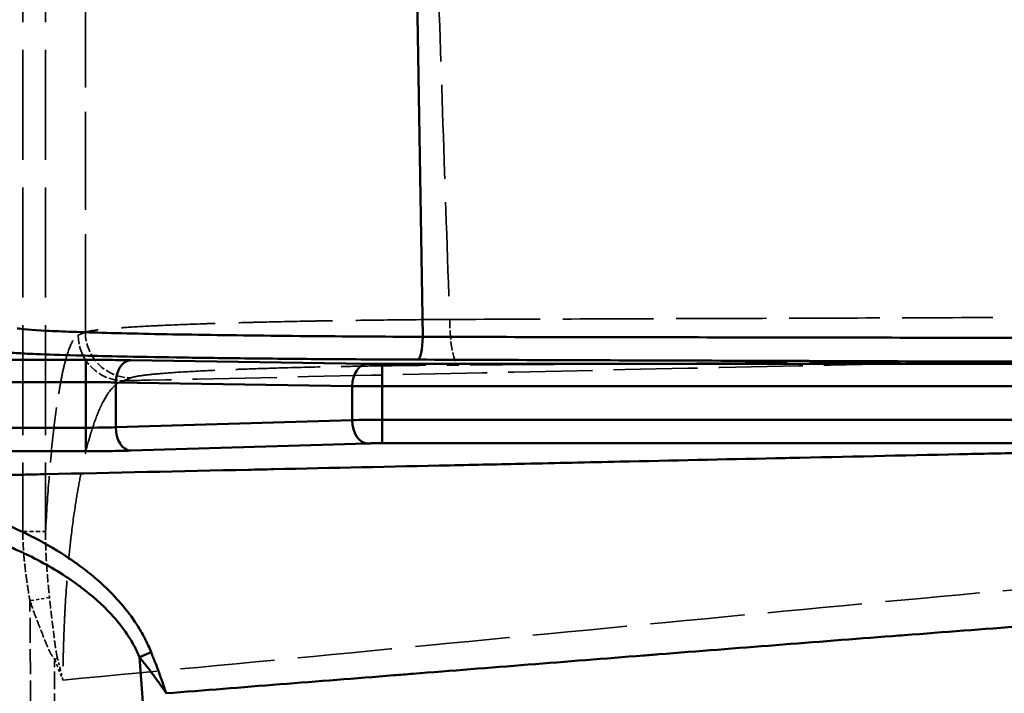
# Model space of a CAD drawing. Header units: millimetres. Extents: x 3278 to 6066, y 2420 to 4375.
# Tile 123 of 256: x 3559 to 3602, y 3306 to 3336. Entities that reach past the tile are written whole.
import ezdxf

# ---------------------------------------------------------------- set-up
doc = ezdxf.new("R2010")
doc.units = ezdxf.units.MM
doc.linetypes.add('DASHED', pattern=[0.2067, 0.1654, -0.0413])
for name, color, linetype, lineweight in [('Sichtbare Kanten(DIN)', 7, 'Continuous', 50), ('Sichtbare tangentiale Kanten(DIN)', 7, 'Continuous', 50), ('Verdeckte Kanten(DIN)', 7, 'DASHED', 35), ('Verdeckte tangentiale Kanten(DIN)', 7, 'DASHED', 35)]:
    doc.layers.add(name, color=color, linetype=linetype, lineweight=lineweight)

msp = doc.modelspace()

# ---------------------------------------------------------------- linework, layer by layer
at = {"layer": 'Sichtbare Kanten(DIN)'}
msp.add_line((3576.013, 3348.896), (3576.45, 3321.613), dxfattribs=at)
msp.add_ellipse((3576.227, 3321.613), major_axis=(-0.004, -1), ratio=0.22306, start_param=0.017904, end_param=1.571249, dxfattribs=at)
at = {"layer": 'Sichtbare tangentiale Kanten(DIN)'}
for p, q in [((3550.165, 3320.601), (3561.673, 3320.601)), ((3561.673, 3319.631), (3561.673, 3320.601)), ((3563.641, 3320.589), (3574.012, 3320.431)), ((3574.668, 3319.457), (3574.668, 3320.427)), ((3574.668, 3320.427), (3623.256, 3320.427)), ((3561.673, 3319.631), (3550.165, 3319.631)), ((3561.673, 3317.628), (3561.673, 3319.631)), ((3573.356, 3319.454), (3562.985, 3319.611)), ((3562.985, 3319.611), (3562.985, 3317.647)), ((3573.356, 3317.961), (3573.356, 3319.454)), ((3574.668, 3317.977), (3574.668, 3319.457)), ((3623.256, 3319.457), (3574.668, 3319.457)), ((3562.985, 3317.647), (3573.356, 3317.961)), ((3574.668, 3317.977), (3574.668, 3316.948)), ((3622.337, 3317.977), (3574.668, 3317.977)), ((3549.617, 3317.628), (3561.673, 3317.628)), ((3561.673, 3317.628), (3561.673, 3316.599)), ((3549.617, 3316.599), (3561.673, 3316.599)), ((3563.641, 3316.625), (3574.012, 3316.94)), ((3574.668, 3316.948), (3622.337, 3316.948)), ((3564.026, 3307.569), (3564.538, 3307.789))]:
    msp.add_line(p, q, dxfattribs=at)
for centre, major_axis, ratio, start_param, end_param in [((3563.641, 3319.589), (0.015, 1), 0.656374, 0.023135, 1.558372), ((3574.012, 3319.431), (0.015, 1), 0.656374, 0.023135, 1.558372), ((3574.668, 3317.913), (2, 0), 0.032259, 1.570796, 2.286383), ((3574.012, 3317.939), (0.03, -1), 0.655664, 4.670103, 6.236948), ((3561.673, 3317.703), (-2, 0), 0.037516, 1.570846, 2.286352), ((3563.641, 3317.624), (0.03, -1), 0.655664, 4.670103, 6.236948)]:
    msp.add_ellipse(centre, major_axis=major_axis, ratio=ratio, start_param=start_param, end_param=end_param, dxfattribs=at)
for points, knots in [([(3576.45, 3321.613), (3574.697, 3321.62), (3571.175, 3321.643), (3566.362, 3321.701), (3562.414, 3321.781), (3559.691, 3321.879), (3558.841, 3321.949), (3558.668, 3321.985)], [0, 0, 0, 0, 5.63029, 11.623791, 17.925189, 24.001675, 30.208256, 30.208256, 30.208256, 30.208256]), ([(3576.45, 3321.612), (3580.363, 3321.605), (3584.275, 3321.599), (3588.187, 3321.592), (3592.109, 3321.585), (3596.031, 3321.578), (3599.954, 3321.571), (3603.876, 3321.565), (3607.798, 3321.558), (3611.72, 3321.551), (3615.631, 3321.544), (3619.542, 3321.537), (3623.453, 3321.53)], [0, 0, 0, 0, 0.249687, 0.249687, 0.249687, 0.50002, 0.50002, 0.50002, 0.750354, 0.750354, 0.750354, 1, 1, 1, 1]), ([(3557.672, 3320.985), (3557.782, 3320.963), (3557.991, 3320.941), (3558.295, 3320.92), (3558.491, 3320.906), (3558.727, 3320.893), (3559.002, 3320.88), (3559.154, 3320.872), (3559.318, 3320.865), (3559.493, 3320.858), (3559.985, 3320.837), (3560.569, 3320.818), (3561.237, 3320.799), (3561.405, 3320.795), (3561.58, 3320.79), (3561.759, 3320.785), (3562.289, 3320.772), (3562.865, 3320.759), (3563.483, 3320.746), (3564.245, 3320.731), (3565.07, 3320.717), (3565.95, 3320.704), (3566.025, 3320.703), (3566.1, 3320.701), (3566.176, 3320.7), (3567.141, 3320.686), (3568.17, 3320.673), (3569.249, 3320.662), (3569.799, 3320.656), (3570.362, 3320.651), (3570.936, 3320.646), (3571.49, 3320.641), (3572.054, 3320.637), (3572.628, 3320.633), (3573.795, 3320.625), (3575, 3320.618), (3576.227, 3320.613)], [0, 0, 0, 0, 3.775591, 3.775591, 3.775591, 6.20658, 6.20658, 6.20658, 7.552097, 7.552097, 7.552097, 11.328101, 11.328101, 11.328101, 12.283067, 12.283067, 12.283067, 15.104123, 15.104123, 15.104123, 18.584464, 18.584464, 18.584464, 18.880158, 18.880158, 18.880158, 22.65612, 22.65612, 22.65612, 24.577965, 24.577965, 24.577965, 26.432487, 26.432487, 26.432487, 30.208256, 30.208256, 30.208256, 30.208256]), ([(3563.641, 3320.589), (3563.506, 3320.591), (3563.361, 3320.592), (3563.207, 3320.594), (3563.053, 3320.596), (3562.891, 3320.597), (3562.724, 3320.598), (3562.675, 3320.598), (3562.626, 3320.599), (3562.576, 3320.599), (3562.455, 3320.6), (3562.332, 3320.6), (3562.207, 3320.601), (3562.031, 3320.601), (3561.852, 3320.601), (3561.673, 3320.601)], [0, 0, 0, 0, 0.53652, 0.53652, 0.53652, 1.073222, 1.073222, 1.073222, 1.229843, 1.229843, 1.229843, 1.609896, 1.609896, 1.609896, 2.146471, 2.146471, 2.146471, 2.146471]), ([(3576.227, 3320.613), (3580.148, 3320.599), (3584.07, 3320.586), (3587.991, 3320.572), (3590.044, 3320.565), (3592.096, 3320.558), (3594.149, 3320.551), (3596.018, 3320.544), (3597.888, 3320.537), (3599.757, 3320.531), (3603.679, 3320.517), (3607.601, 3320.504), (3611.523, 3320.49), (3615.434, 3320.476), (3619.345, 3320.462), (3623.256, 3320.449)], [-0.027547, -0.027547, -0.027547, -0.027547, 11.969207, 11.969207, 11.969207, 18.25003, 18.25003, 18.25003, 23.969428, 23.969428, 23.969428, 35.96965, 35.96965, 35.96965, 47.936902, 47.936902, 47.936902, 47.936902]), ([(3574.012, 3320.431), (3574.057, 3320.43), (3574.105, 3320.43), (3574.157, 3320.429), (3574.208, 3320.429), (3574.262, 3320.428), (3574.318, 3320.428), (3574.334, 3320.428), (3574.351, 3320.428), (3574.367, 3320.428), (3574.407, 3320.427), (3574.448, 3320.427), (3574.49, 3320.427), (3574.549, 3320.427), (3574.608, 3320.427), (3574.668, 3320.427)], [0, 0, 0, 0, 0.1788327, 0.1788327, 0.1788327, 0.3577397, 0.3577397, 0.3577397, 0.409947, 0.409947, 0.409947, 0.5366392, 0.5366392, 0.5366392, 0.7154902, 0.7154902, 0.7154902, 0.7154902]), ([(3561.673, 3319.631), (3561.726, 3319.631), (3561.885, 3319.631), (3562.201, 3319.629), (3562.55, 3319.624), (3562.822, 3319.617), (3562.945, 3319.613), (3562.985, 3319.611)], [0, 0, 0, 0, 0.111079, 0.333236, 0.666602, 0.888867, 1, 1, 1, 1]), ([(3574.668, 3319.457), (3574.615, 3319.457), (3574.456, 3319.457), (3574.141, 3319.456), (3573.791, 3319.455), (3573.52, 3319.454), (3573.396, 3319.454), (3573.356, 3319.454)], [0, 0, 0, 0, 0.111112, 0.333337, 0.666724, 0.888908, 1, 1, 1, 1]), ([(3547.923, 3315.331), (3549.749, 3315.371), (3551.575, 3315.411), (3553.401, 3315.45), (3553.575, 3315.454), (3553.75, 3315.458), (3553.924, 3315.462), (3555.585, 3315.498), (3557.246, 3315.534), (3558.906, 3315.57), (3559.246, 3315.578), (3559.586, 3315.585), (3559.926, 3315.592), (3562.881, 3315.657), (3565.836, 3315.721), (3568.79, 3315.785), (3569.165, 3315.793), (3569.54, 3315.802), (3569.915, 3315.81), (3572.494, 3315.866), (3575.073, 3315.922), (3577.651, 3315.978), (3578.74, 3316.002), (3579.829, 3316.026), (3580.919, 3316.05), (3582.308, 3316.08), (3583.698, 3316.11), (3585.088, 3316.141), (3587.365, 3316.19), (3589.642, 3316.24), (3591.92, 3316.29), (3592.122, 3316.294), (3592.323, 3316.298), (3592.525, 3316.303), (3595.004, 3316.357), (3597.484, 3316.411), (3599.965, 3316.465), (3600.953, 3316.486), (3601.94, 3316.508), (3602.929, 3316.529), (3604.422, 3316.562), (3605.917, 3316.594), (3607.412, 3316.627), (3609.591, 3316.674), (3611.772, 3316.721), (3613.954, 3316.768), (3614.259, 3316.775), (3614.563, 3316.781), (3614.868, 3316.788), (3617.355, 3316.841), (3619.842, 3316.894), (3622.337, 3316.948)], [3.650517, 3.650517, 3.650517, 3.650517, 10.104657, 10.104657, 10.104657, 10.721722, 10.721722, 10.721722, 16.591742, 16.591742, 16.591742, 17.792926, 17.792926, 17.792926, 28.23988, 28.23988, 28.23988, 29.565926, 29.565926, 29.565926, 38.686833, 38.686833, 38.686833, 42.540125, 42.540125, 42.540125, 47.45688, 47.45688, 47.45688, 55.514282, 55.514282, 55.514282, 56.226926, 56.226926, 56.226926, 64.996972, 64.996972, 64.996972, 68.488477, 68.488477, 68.488477, 73.767019, 73.767019, 73.767019, 81.462642, 81.462642, 81.462642, 82.537065, 82.537065, 82.537065, 91.307111, 91.307111, 91.307111, 91.307111]), ([(3563.641, 3316.625), (3563.506, 3316.621), (3563.361, 3316.617), (3563.207, 3316.614), (3563.053, 3316.611), (3562.891, 3316.608), (3562.724, 3316.606), (3562.556, 3316.604), (3562.383, 3316.602), (3562.207, 3316.601), (3562.031, 3316.6), (3561.852, 3316.599), (3561.673, 3316.599)], [7.277617, 7.277617, 7.277617, 7.277617, 7.814256, 7.814256, 7.814256, 8.350935, 8.350935, 8.350935, 8.887614, 8.887614, 8.887614, 9.424252, 9.424252, 9.424252, 9.424252]), ([(3574.012, 3316.94), (3574.018, 3316.94), (3574.023, 3316.94), (3574.029, 3316.94), (3574.035, 3316.94), (3574.04, 3316.94), (3574.046, 3316.941), (3574.058, 3316.941), (3574.07, 3316.941), (3574.082, 3316.941), (3574.106, 3316.942), (3574.131, 3316.943), (3574.157, 3316.943), (3574.174, 3316.944), (3574.191, 3316.944), (3574.209, 3316.944), (3574.244, 3316.945), (3574.281, 3316.945), (3574.318, 3316.946), (3574.355, 3316.946), (3574.393, 3316.947), (3574.432, 3316.947), (3574.451, 3316.947), (3574.47, 3316.947), (3574.49, 3316.948), (3574.519, 3316.948), (3574.549, 3316.948), (3574.579, 3316.948), (3574.593, 3316.948), (3574.608, 3316.948), (3574.623, 3316.948), (3574.631, 3316.948), (3574.638, 3316.948), (3574.646, 3316.948), (3574.653, 3316.948), (3574.661, 3316.948), (3574.668, 3316.948)], [2.4260077, 2.4260077, 2.4260077, 2.4260077, 2.4483696, 2.4483696, 2.4483696, 2.4707315, 2.4707315, 2.4707315, 2.5154553, 2.5154553, 2.5154553, 2.604907, 2.604907, 2.604907, 2.664536, 2.664536, 2.664536, 2.7838002, 2.7838002, 2.7838002, 2.9030643, 2.9030643, 2.9030643, 2.9626934, 2.9626934, 2.9626934, 3.0521451, 3.0521451, 3.0521451, 3.0968689, 3.0968689, 3.0968689, 3.1192308, 3.1192308, 3.1192308, 3.1415927, 3.1415927, 3.1415927, 3.1415927]), ([(3547.923, 3315.331), (3548.021, 3315.331), (3548.119, 3315.33), (3548.218, 3315.329), (3548.316, 3315.328), (3548.414, 3315.327), (3548.512, 3315.325), (3548.62, 3315.322), (3548.728, 3315.32), (3548.836, 3315.316), (3548.925, 3315.313), (3549.013, 3315.31), (3549.102, 3315.307), (3549.495, 3315.291), (3549.887, 3315.268), (3550.279, 3315.237), (3550.406, 3315.227), (3550.533, 3315.216), (3550.66, 3315.204), (3551.317, 3315.143), (3551.972, 3315.061), (3552.624, 3314.955), (3552.874, 3314.915), (3553.124, 3314.871), (3553.374, 3314.823), (3553.899, 3314.723), (3554.422, 3314.607), (3554.94, 3314.474), (3555.307, 3314.38), (3555.672, 3314.278), (3556.034, 3314.167), (3556.429, 3314.046), (3556.821, 3313.915), (3557.209, 3313.772), (3557.679, 3313.599), (3558.143, 3313.41), (3558.598, 3313.202), (3558.867, 3313.08), (3559.132, 3312.951), (3559.394, 3312.816), (3559.944, 3312.531), (3560.479, 3312.217), (3560.991, 3311.869), (3561.143, 3311.766), (3561.293, 3311.659), (3561.44, 3311.55), (3561.66, 3311.387), (3561.874, 3311.218), (3562.083, 3311.04), (3562.431, 3310.744), (3562.762, 3310.428), (3563.069, 3310.089), (3563.127, 3310.025), (3563.184, 3309.959), (3563.241, 3309.894), (3563.481, 3309.612), (3563.705, 3309.316), (3563.906, 3309.004), (3563.929, 3308.969), (3563.951, 3308.934), (3563.973, 3308.899), (3564.082, 3308.723), (3564.185, 3308.543), (3564.279, 3308.358), (3564.305, 3308.308), (3564.33, 3308.258), (3564.354, 3308.207), (3564.375, 3308.164), (3564.395, 3308.121), (3564.415, 3308.077), (3564.458, 3307.982), (3564.498, 3307.885), (3564.538, 3307.789)], [0, 0, 0, 0, 0.015373, 0.015373, 0.015373, 0.030747, 0.030747, 0.030747, 0.047638, 0.047638, 0.047638, 0.061493, 0.061493, 0.061493, 0.122985, 0.122985, 0.122985, 0.142914, 0.142914, 0.142914, 0.2461, 0.2461, 0.2461, 0.285815, 0.285815, 0.285815, 0.369479, 0.369479, 0.369479, 0.428708, 0.428708, 0.428708, 0.493309, 0.493309, 0.493309, 0.571563, 0.571563, 0.571563, 0.617636, 0.617636, 0.617636, 0.714357, 0.714357, 0.714357, 0.743077, 0.743077, 0.743077, 0.785799, 0.785799, 0.785799, 0.85723, 0.85723, 0.85723, 0.870771, 0.870771, 0.870771, 0.928631, 0.928631, 0.928631, 0.935109, 0.935109, 0.935109, 0.967412, 0.967412, 0.967412, 0.97621, 0.97621, 0.97621, 0.983661, 0.983661, 0.983661, 1, 1, 1, 1]), ([(3564.026, 3307.569), (3563.989, 3307.655), (3563.951, 3307.742), (3563.911, 3307.827), (3563.871, 3307.912), (3563.828, 3307.996), (3563.783, 3308.079), (3563.693, 3308.245), (3563.595, 3308.407), (3563.49, 3308.565), (3563.28, 3308.88), (3563.04, 3309.178), (3562.78, 3309.458), (3562.384, 3309.885), (3561.943, 3310.271), (3561.477, 3310.625), (3561.446, 3310.649), (3561.414, 3310.672), (3561.383, 3310.696), (3561.266, 3310.783), (3561.147, 3310.868), (3561.027, 3310.951), (3560.397, 3311.385), (3559.732, 3311.758), (3559.045, 3312.086), (3558.859, 3312.175), (3558.672, 3312.26), (3558.484, 3312.342), (3557.974, 3312.564), (3557.454, 3312.763), (3556.927, 3312.942), (3556.307, 3313.153), (3555.677, 3313.336), (3555.041, 3313.495), (3554.936, 3313.521), (3554.832, 3313.547), (3554.727, 3313.571), (3553.985, 3313.747), (3553.235, 3313.891), (3552.48, 3314.004), (3551.726, 3314.117), (3550.967, 3314.2), (3550.206, 3314.254), (3549.826, 3314.281), (3549.445, 3314.301), (3549.065, 3314.314), (3548.874, 3314.32), (3548.684, 3314.325), (3548.494, 3314.328), (3548.398, 3314.33), (3548.303, 3314.331), (3548.208, 3314.331), (3548.113, 3314.332), (3548.018, 3314.332), (3547.923, 3314.332)], [0, 0, 0, 0, 0.285685, 0.285685, 0.285685, 0.570824, 0.570824, 0.570824, 1.14058, 1.14058, 1.14058, 2.28262, 2.28262, 2.28262, 4.02239, 4.02239, 4.02239, 4.139118, 4.139118, 4.139118, 4.574152, 4.574152, 4.574152, 6.861391, 6.861391, 6.861391, 7.478999, 7.478999, 7.478999, 9.148409, 9.148409, 9.148409, 11.114052, 11.114052, 11.114052, 11.435923, 11.435923, 11.435923, 13.722612, 13.722612, 13.722612, 16.009784, 16.009784, 16.009784, 17.153675, 17.153675, 17.153675, 17.725617, 17.725617, 17.725617, 18.011572, 18.011572, 18.011572, 18.297509, 18.297509, 18.297509, 18.297509]), ([(3565.202, 3305.986), (3568.527, 3306.248), (3571.849, 3306.511), (3575.167, 3306.774), (3575.45, 3306.797), (3575.734, 3306.819), (3576.017, 3306.841), (3579.389, 3307.109), (3582.758, 3307.377), (3586.124, 3307.642), (3586.352, 3307.66), (3586.58, 3307.678), (3586.808, 3307.696), (3590.224, 3307.966), (3593.637, 3308.233), (3597.05, 3308.495), (3597.226, 3308.508), (3597.402, 3308.522), (3597.578, 3308.535), (3601.039, 3308.801), (3604.498, 3309.06), (3607.959, 3309.313), (3608.086, 3309.322), (3608.214, 3309.332), (3608.342, 3309.341), (3611.846, 3309.596), (3615.351, 3309.844), (3618.86, 3310.083), (3618.944, 3310.089), (3619.028, 3310.095), (3619.111, 3310.101), (3622.663, 3310.342), (3626.218, 3310.575), (3629.779, 3310.801), (3629.821, 3310.804), (3629.863, 3310.806), (3629.905, 3310.809), (3631.69, 3310.922), (3633.477, 3311.034), (3635.265, 3311.144), (3635.883, 3311.182), (3636.501, 3311.22), (3637.119, 3311.257), (3637.417, 3311.275), (3637.715, 3311.293), (3638.012, 3311.311), (3638.919, 3311.366), (3639.827, 3311.421), (3640.734, 3311.475)], [0.0000014, 0.0000014, 0.0000014, 0.0000014, 0.1316224, 0.1316224, 0.1316224, 0.1428571, 0.1428571, 0.1428571, 0.2766528, 0.2766528, 0.2766528, 0.2857144, 0.2857144, 0.2857144, 0.4215525, 0.4215525, 0.4215525, 0.4285715, 0.4285715, 0.4285715, 0.5663488, 0.5663488, 0.5663488, 0.5714286, 0.5714286, 0.5714286, 0.7109503, 0.7109503, 0.7109503, 0.7142859, 0.7142859, 0.7142859, 0.8554889, 0.8554889, 0.8554889, 0.8571429, 0.8571429, 0.8571429, 0.927924, 0.927924, 0.927924, 0.952381, 0.952381, 0.952381, 0.9641499, 0.9641499, 0.9641499, 1, 1, 1, 1]), ([(3565.202, 3305.986), (3565.198, 3305.994), (3565.195, 3306.001), (3565.191, 3306.009), (3565.188, 3306.014), (3565.184, 3306.02), (3565.18, 3306.025), (3565.177, 3306.029), (3565.174, 3306.032), (3565.17, 3306.036), (3565.167, 3306.041), (3565.163, 3306.045), (3565.16, 3306.05), (3565.152, 3306.062), (3565.144, 3306.074), (3565.136, 3306.086), (3565.114, 3306.119), (3565.091, 3306.152), (3565.068, 3306.185), (3565.023, 3306.251), (3564.977, 3306.317), (3564.93, 3306.384), (3564.836, 3306.516), (3564.74, 3306.648), (3564.641, 3306.78), (3564.551, 3306.901), (3564.458, 3307.022), (3564.364, 3307.143), (3564.356, 3307.153), (3564.347, 3307.164), (3564.339, 3307.175), (3564.287, 3307.241), (3564.236, 3307.306), (3564.183, 3307.372), (3564.157, 3307.405), (3564.131, 3307.438), (3564.105, 3307.47), (3564.092, 3307.487), (3564.079, 3307.503), (3564.065, 3307.52), (3564.052, 3307.536), (3564.039, 3307.552), (3564.026, 3307.569)], [0.000193, 0.000193, 0.000193, 0.000193, 0.026295, 0.026295, 0.026295, 0.046962, 0.046962, 0.046962, 0.062446, 0.062446, 0.062446, 0.080524, 0.080524, 0.080524, 0.125203, 0.125203, 0.125203, 0.250412, 0.250412, 0.250412, 0.50084, 0.50084, 0.50084, 1.001652, 1.001652, 1.001652, 1.461468, 1.461468, 1.461468, 1.502434, 1.502434, 1.502434, 1.752836, 1.752836, 1.752836, 1.878037, 1.878037, 1.878037, 1.94064, 1.94064, 1.94064, 2.003238, 2.003238, 2.003238, 2.003238]), ([(3564.026, 3307.569), (3564.063, 3307.043), (3564.101, 3306.517), (3564.139, 3305.991), (3564.179, 3305.454), (3564.219, 3304.917), (3564.26, 3304.38), (3564.301, 3303.844), (3564.343, 3303.307), (3564.386, 3302.77), (3564.429, 3302.234), (3564.472, 3301.697), (3564.516, 3301.161)], [162.844691, 162.844691, 162.844691, 162.844691, 164.426741, 164.426741, 164.426741, 166.04176, 166.04176, 166.04176, 167.656762, 167.656762, 167.656762, 169.271681, 169.271681, 169.271681, 169.271681]), ([(3564.538, 3307.789), (3564.545, 3307.77), (3564.553, 3307.751), (3564.56, 3307.733), (3564.568, 3307.714), (3564.575, 3307.695), (3564.583, 3307.677), (3564.597, 3307.639), (3564.612, 3307.602), (3564.627, 3307.564), (3564.656, 3307.49), (3564.686, 3307.415), (3564.715, 3307.34), (3564.719, 3307.327), (3564.724, 3307.315), (3564.729, 3307.303), (3564.782, 3307.165), (3564.834, 3307.027), (3564.885, 3306.889), (3564.941, 3306.739), (3564.995, 3306.589), (3565.048, 3306.438), (3565.074, 3306.363), (3565.1, 3306.287), (3565.126, 3306.212), (3565.139, 3306.174), (3565.152, 3306.136), (3565.164, 3306.099), (3565.169, 3306.086), (3565.173, 3306.072), (3565.177, 3306.059), (3565.179, 3306.053), (3565.18, 3306.048), (3565.182, 3306.042), (3565.183, 3306.037), (3565.184, 3306.032), (3565.185, 3306.028), (3565.186, 3306.022), (3565.188, 3306.015), (3565.19, 3306.009), (3565.194, 3306.001), (3565.198, 3305.994), (3565.202, 3305.986)], [0, 0, 0, 0, 0.060278, 0.060278, 0.060278, 0.120552, 0.120552, 0.120552, 0.241093, 0.241093, 0.241093, 0.482169, 0.482169, 0.482169, 0.521609, 0.521609, 0.521609, 0.964309, 0.964309, 0.964309, 1.446477, 1.446477, 1.446477, 1.687583, 1.687583, 1.687583, 1.808131, 1.808131, 1.808131, 1.850247, 1.850247, 1.850247, 1.868421, 1.868421, 1.868421, 1.882423, 1.882423, 1.882423, 1.901926, 1.901926, 1.901926, 1.928569, 1.928569, 1.928569, 1.928569])]:
    msp.add_open_spline(points, degree=3, knots=knots, dxfattribs=at)
at = {"layer": 'Verdeckte Kanten(DIN)', "ltscale": 0.761249}
msp.add_line((3560.31, 3307.469), (3560.671, 3306.565), dxfattribs=at)
at = {"layer": 'Verdeckte Kanten(DIN)', "ltscale": 0.366785}
msp.add_open_spline([(3560.43, 3307.53), (3560.454, 3307.436), (3560.478, 3307.342), (3560.501, 3307.248), (3560.516, 3307.188), (3560.531, 3307.127), (3560.547, 3307.067)], degree=3, knots=[0, 0, 0, 0, 0.2917765, 0.2917765, 0.2917765, 0.4800406, 0.4800406, 0.4800406, 0.4800406], dxfattribs=at)
at = {"layer": 'Verdeckte Kanten(DIN)', "ltscale": 0.397655}
msp.add_open_spline([(3560.547, 3307.067), (3560.562, 3307.007), (3560.576, 3306.947), (3560.591, 3306.888), (3560.618, 3306.78), (3560.645, 3306.672), (3560.671, 3306.565)], degree=3, knots=[0.4800406, 0.4800406, 0.4800406, 0.4800406, 0.6653551, 0.6653551, 0.6653551, 0.9998864, 0.9998864, 0.9998864, 0.9998864], dxfattribs=at)
at = {"layer": 'Verdeckte tangentiale Kanten(DIN)', "ltscale": 29.190393}
for p, q in [((3558.913, 3358.333), (3558.913, 3313.081)), ((3559.909, 3358.333), (3559.909, 3313.081))]:
    msp.add_line(p, q, dxfattribs=at)
at = {"layer": 'Verdeckte tangentiale Kanten(DIN)', "ltscale": 2.797709}
for p, q in [((3561.336, 3321.687), (3561.656, 3321.815)), ((3563.329, 3319.688), (3563.648, 3319.816))]:
    msp.add_line(p, q, dxfattribs=at)
at = {"layer": 'Verdeckte tangentiale Kanten(DIN)', "ltscale": 1.13017}
msp.add_line((3558.913, 3313.081), (3559.909, 3313.081), dxfattribs=at)
at = {"layer": 'Verdeckte tangentiale Kanten(DIN)', "ltscale": 0.803905}
msp.add_line((3560.081, 3310.186), (3559.222, 3310.045), dxfattribs=at)
at = {"layer": 'Verdeckte tangentiale Kanten(DIN)', "ltscale": 6.631032}
msp.add_line((3559.283, 3301.342), (3559.222, 3310.045), dxfattribs=at)
at = {"layer": 'Verdeckte tangentiale Kanten(DIN)', "ltscale": 2.340532}
msp.add_ellipse((3578.026, 3322.376), major_axis=(0.014, -2), ratio=0.197459, start_param=4.711485, end_param=6.247577, dxfattribs=at)
at = {"layer": 'Verdeckte tangentiale Kanten(DIN)', "ltscale": 2.388777}
for centre in [(3563.648, 3321.815), (3563.329, 3321.687)]:
    msp.add_ellipse(centre, major_axis=(0.741, -1.857), ratio=0.995592, start_param=4.334137, end_param=5.901892, dxfattribs=at)
at = {"layer": 'Verdeckte tangentiale Kanten(DIN)', "ltscale": 0.124465}
msp.add_ellipse((3559.774, 3307.465), major_axis=(0.946, 0.324), ratio=0.197074, start_param=5.245436, end_param=5.408934, dxfattribs=at)
at = {"layer": 'Verdeckte tangentiale Kanten(DIN)', "ltscale": 25.956812}
msp.add_open_spline([(3561.656, 3321.815), (3561.656, 3322.931), (3561.656, 3324.047), (3561.656, 3325.164), (3561.656, 3325.809), (3561.656, 3326.455), (3561.656, 3327.101), (3561.656, 3327.575), (3561.656, 3328.048), (3561.656, 3328.522), (3561.656, 3330.761), (3561.656, 3333), (3561.657, 3335.24), (3561.657, 3337.479), (3561.657, 3339.718), (3561.657, 3341.957), (3561.657, 3343.076), (3561.657, 3344.196), (3561.657, 3345.316), (3561.657, 3346.424), (3561.657, 3347.533), (3561.657, 3348.641)], degree=3, knots=[14.323389, 14.323389, 14.323389, 14.323389, 17.672057, 17.672057, 17.672057, 19.609346, 19.609346, 19.609346, 21.030723, 21.030723, 21.030723, 27.748062, 27.748062, 27.748062, 34.4654, 34.4654, 34.4654, 37.824065, 37.824065, 37.824065, 41.149753, 41.149753, 41.149753, 41.149753], dxfattribs=at)
at = {"layer": 'Verdeckte tangentiale Kanten(DIN)', "ltscale": 24.890854}
msp.add_open_spline([(3576.764, 3348.085), (3576.858, 3345.228), (3577.048, 3339.515), (3577.337, 3330.945), (3577.532, 3325.232), (3577.631, 3322.375)], degree=3, dxfattribs=at)
at = {"layer": 'Verdeckte tangentiale Kanten(DIN)', "ltscale": 24.869188}
msp.add_open_spline([(3577.631, 3322.375), (3576.646, 3322.369), (3575.676, 3322.36), (3574.732, 3322.35), (3574.67, 3322.349), (3574.608, 3322.348), (3574.546, 3322.347), (3573.667, 3322.337), (3572.812, 3322.325), (3571.988, 3322.311), (3571.872, 3322.309), (3571.757, 3322.307), (3571.642, 3322.304), (3570.885, 3322.291), (3570.156, 3322.276), (3569.462, 3322.259), (3569.304, 3322.255), (3569.148, 3322.252), (3568.994, 3322.248), (3568.367, 3322.232), (3567.772, 3322.215), (3567.211, 3322.197), (3567.027, 3322.191), (3566.847, 3322.185), (3566.67, 3322.178), (3566.089, 3322.158), (3565.55, 3322.136), (3565.059, 3322.114), (3564.947, 3322.109), (3564.838, 3322.103), (3564.731, 3322.098), (3564.225, 3322.073), (3563.775, 3322.047), (3563.386, 3322.021), (3563.331, 3322.017), (3563.277, 3322.013), (3563.225, 3322.009), (3562.826, 3321.98), (3562.496, 3321.95), (3562.241, 3321.92), (3562.224, 3321.918), (3562.207, 3321.916), (3562.191, 3321.914), (3561.928, 3321.881), (3561.749, 3321.848), (3561.656, 3321.815)], degree=3, knots=[0, 0, 0, 0, 3.013752, 3.013752, 3.013752, 3.212239, 3.212239, 3.212239, 6.027504, 6.027504, 6.027504, 6.424485, 6.424485, 6.424485, 9.041256, 9.041256, 9.041256, 9.636721, 9.636721, 9.636721, 12.055008, 12.055008, 12.055008, 12.848961, 12.848961, 12.848961, 15.465737, 15.465737, 15.465737, 16.061207, 16.061207, 16.061207, 18.876466, 18.876466, 18.876466, 19.273437, 19.273437, 19.273437, 22.287194, 22.287194, 22.287194, 22.485685, 22.485685, 22.485685, 25.697923, 25.697923, 25.697923, 25.697923], dxfattribs=at)
at = {"layer": 'Verdeckte tangentiale Kanten(DIN)', "ltscale": 24.008518}
msp.add_open_spline([(3577.631, 3322.375), (3579.66, 3322.382), (3581.69, 3322.389), (3583.72, 3322.396), (3585.749, 3322.403), (3587.779, 3322.411), (3589.809, 3322.418), (3591.838, 3322.425), (3593.868, 3322.432), (3595.897, 3322.439), (3597.916, 3322.446), (3599.935, 3322.454), (3601.953, 3322.461)], degree=3, knots=[0, 0, 0, 0, 0.250332, 0.250332, 0.250332, 0.500664, 0.500664, 0.500664, 0.750996, 0.750996, 0.750996, 1, 1, 1, 1], dxfattribs=at)
at = {"layer": 'Verdeckte tangentiale Kanten(DIN)', "ltscale": 14.665812}
msp.add_open_spline([(3559.909, 3313.081), (3559.953, 3313.911), (3560.004, 3314.686), (3560.061, 3315.402), (3560.125, 3316.207), (3560.196, 3316.936), (3560.272, 3317.588), (3560.273, 3317.596), (3560.274, 3317.605), (3560.275, 3317.614), (3560.351, 3318.254), (3560.431, 3318.818), (3560.514, 3319.305), (3560.553, 3319.53), (3560.592, 3319.738), (3560.631, 3319.931), (3560.679, 3320.163), (3560.728, 3320.371), (3560.777, 3320.557), (3560.868, 3320.897), (3560.96, 3321.161), (3561.054, 3321.349), (3561.1, 3321.443), (3561.148, 3321.518), (3561.195, 3321.575), (3561.242, 3321.631), (3561.289, 3321.668), (3561.336, 3321.687)], degree=3, knots=[6.856954, 6.856954, 6.856954, 6.856954, 9.763379, 9.763379, 9.763379, 13.032723, 13.032723, 13.032723, 13.077131, 13.077131, 13.077131, 16.300202, 16.300202, 16.300202, 17.78366, 17.78366, 17.78366, 19.567425, 19.567425, 19.567425, 22.833976, 22.833976, 22.833976, 24.468723, 24.468723, 24.468723, 26.103463, 26.103463, 26.103463, 26.103463], dxfattribs=at)
at = {"layer": 'Verdeckte tangentiale Kanten(DIN)', "ltscale": 22.330925}
msp.add_open_spline([(3602.349, 3320.549), (3600.83, 3320.515), (3595.609, 3320.401), (3586.691, 3320.204), (3575.596, 3319.959), (3567.809, 3319.787), (3563.718, 3319.697), (3563.329, 3319.688)], degree=3, knots=[35.343627, 35.343627, 35.343627, 35.343627, 40.728074, 53.85845, 66.988825, 80.119201, 81.501633, 81.501633, 81.501633, 81.501633], dxfattribs=at)
at = {"layer": 'Verdeckte tangentiale Kanten(DIN)', "ltscale": 24.009846}
msp.add_open_spline([(3602.349, 3320.549), (3600.33, 3320.535), (3598.311, 3320.52), (3596.293, 3320.506), (3594.263, 3320.492), (3592.234, 3320.478), (3590.204, 3320.463), (3588.174, 3320.449), (3586.145, 3320.435), (3584.115, 3320.42), (3582.085, 3320.406), (3580.055, 3320.392), (3578.026, 3320.377)], degree=3, knots=[50.18481, 50.18481, 50.18481, 50.18481, 56.36362, 56.36362, 56.36362, 62.575409, 62.575409, 62.575409, 68.787197, 68.787197, 68.787197, 74.998986, 74.998986, 74.998986, 74.998986], dxfattribs=at)
at = {"layer": 'Verdeckte tangentiale Kanten(DIN)', "ltscale": 22.383442}
msp.add_open_spline([(3563.648, 3319.816), (3563.732, 3319.849), (3563.893, 3319.883), (3564.129, 3319.915), (3564.289, 3319.938), (3564.484, 3319.959), (3564.712, 3319.981), (3564.821, 3319.991), (3564.937, 3320.001), (3565.061, 3320.011), (3565.444, 3320.042), (3565.898, 3320.072), (3566.418, 3320.1), (3566.937, 3320.128), (3567.52, 3320.155), (3568.162, 3320.18), (3568.32, 3320.186), (3568.482, 3320.193), (3568.648, 3320.199), (3569.152, 3320.217), (3569.688, 3320.234), (3570.252, 3320.25), (3571.001, 3320.271), (3571.798, 3320.29), (3572.635, 3320.307), (3573.122, 3320.316), (3573.622, 3320.325), (3574.133, 3320.334), (3574.5, 3320.339), (3574.872, 3320.345), (3575.25, 3320.35), (3576.153, 3320.362), (3577.083, 3320.371), (3578.026, 3320.377)], degree=3, knots=[0, 0, 0, 0, 2.891621, 2.891621, 2.891621, 4.850772, 4.850772, 4.850772, 5.783019, 5.783019, 5.783019, 8.674618, 8.674618, 8.674618, 11.56612, 11.56612, 11.56612, 12.280803, 12.280803, 12.280803, 14.457658, 14.457658, 14.457658, 17.34928, 17.34928, 17.34928, 19.032237, 19.032237, 19.032237, 20.240755, 20.240755, 20.240755, 23.132236, 23.132236, 23.132236, 23.132236], dxfattribs=at)
at = {"layer": 'Verdeckte tangentiale Kanten(DIN)', "ltscale": 22.662336}
msp.add_open_spline([(3563.329, 3319.688), (3563.27, 3319.676), (3563.212, 3319.654), (3563.154, 3319.623), (3563.134, 3319.613), (3563.113, 3319.601), (3563.093, 3319.588), (3563.015, 3319.539), (3562.936, 3319.473), (3562.858, 3319.39), (3562.84, 3319.371), (3562.822, 3319.351), (3562.804, 3319.331), (3562.666, 3319.172), (3562.531, 3318.962), (3562.398, 3318.699), (3562.363, 3318.63), (3562.328, 3318.557), (3562.294, 3318.48), (3562.181, 3318.23), (3562.071, 3317.941), (3561.964, 3317.611), (3561.914, 3317.456), (3561.865, 3317.292), (3561.816, 3317.119), (3561.73, 3316.814), (3561.647, 3316.48), (3561.566, 3316.117), (3561.504, 3315.837), (3561.443, 3315.54), (3561.384, 3315.225), (3561.325, 3314.907), (3561.268, 3314.572), (3561.213, 3314.218), (3561.144, 3313.769), (3561.079, 3313.292), (3561.021, 3312.787), (3560.99, 3312.511), (3560.959, 3312.227), (3560.931, 3311.935), (3560.868, 3311.274), (3560.815, 3310.573), (3560.773, 3309.842), (3560.763, 3309.672), (3560.754, 3309.501), (3560.746, 3309.328), (3560.724, 3308.874), (3560.706, 3308.41), (3560.693, 3307.943), (3560.691, 3307.853), (3560.688, 3307.763), (3560.686, 3307.673), (3560.683, 3307.528), (3560.68, 3307.384), (3560.677, 3307.239), (3560.675, 3307.121), (3560.674, 3307.003), (3560.673, 3306.885), (3560.672, 3306.779), (3560.671, 3306.672), (3560.671, 3306.565)], degree=3, knots=[0, 0, 0, 0, 0.0476802, 0.0476802, 0.0476802, 0.0641583, 0.0641583, 0.0641583, 0.1282522, 0.1282522, 0.1282522, 0.1430405, 0.1430405, 0.1430405, 0.2561859, 0.2561859, 0.2561859, 0.2860647, 0.2860647, 0.2860647, 0.3834298, 0.3834298, 0.3834298, 0.4290528, 0.4290528, 0.4290528, 0.5097338, 0.5097338, 0.5097338, 0.5719905, 0.5719905, 0.5719905, 0.6349289, 0.6349289, 0.6349289, 0.7148186, 0.7148186, 0.7148186, 0.7585255, 0.7585255, 0.7585255, 0.8574857, 0.8574857, 0.8574857, 0.8804951, 0.8804951, 0.8804951, 0.9408895, 0.9408895, 0.9408895, 0.9524952, 0.9524952, 0.9524952, 0.9711247, 0.9711247, 0.9711247, 0.9862645, 0.9862645, 0.9862645, 0.9999951, 0.9999951, 0.9999951, 0.9999951], dxfattribs=at)
at = {"layer": 'Verdeckte tangentiale Kanten(DIN)', "ltscale": 25.039354}
msp.add_open_spline([(3560.671, 3306.565), (3565.177, 3306.989), (3574.301, 3307.852), (3587.975, 3309.182), (3601.722, 3310.478), (3614.701, 3311.625), (3626.304, 3312.56), (3633.359, 3313.085), (3636.579, 3313.315)], degree=3, knots=[-1.770697, -1.770697, -1.770697, -1.770697, 14.211503, 30.624473, 47.037443, 63.450412, 77.249262, 88.783166, 88.783166, 88.783166, 88.783166], dxfattribs=at)
at = {"layer": 'Verdeckte tangentiale Kanten(DIN)', "ltscale": 2.245016}
msp.add_open_spline([(3558.913, 3313.081), (3558.913, 3313.049), (3558.913, 3313.017), (3558.913, 3312.984), (3558.913, 3312.952), (3558.914, 3312.92), (3558.914, 3312.888), (3558.916, 3312.824), (3558.917, 3312.759), (3558.919, 3312.695), (3558.923, 3312.567), (3558.93, 3312.438), (3558.938, 3312.31), (3558.954, 3312.053), (3558.977, 3311.796), (3559.006, 3311.54), (3559.014, 3311.465), (3559.023, 3311.39), (3559.032, 3311.316), (3559.055, 3311.135), (3559.079, 3310.955), (3559.106, 3310.775), (3559.125, 3310.647), (3559.145, 3310.52), (3559.165, 3310.393), (3559.175, 3310.33), (3559.185, 3310.266), (3559.196, 3310.203), (3559.199, 3310.186), (3559.201, 3310.169), (3559.204, 3310.152)], degree=3, knots=[0, 0, 0, 0, 0.096461, 0.096461, 0.096461, 0.192928, 0.192928, 0.192928, 0.385877, 0.385877, 0.385877, 0.771861, 0.771861, 0.771861, 1.544046, 1.544046, 1.544046, 1.770241, 1.770241, 1.770241, 2.31613, 2.31613, 2.31613, 2.702156, 2.702156, 2.702156, 2.895137, 2.895137, 2.895137, 2.9467, 2.9467, 2.9467, 2.9467], dxfattribs=at)
at = {"layer": 'Verdeckte tangentiale Kanten(DIN)', "ltscale": 2.23239}
msp.add_open_spline([(3559.909, 3313.081), (3559.909, 3313.051), (3559.908, 3313.022), (3559.908, 3312.993), (3559.908, 3312.963), (3559.908, 3312.934), (3559.908, 3312.905), (3559.907, 3312.846), (3559.908, 3312.787), (3559.908, 3312.727), (3559.91, 3312.609), (3559.912, 3312.49), (3559.916, 3312.37), (3559.919, 3312.286), (3559.922, 3312.201), (3559.926, 3312.116), (3559.933, 3311.959), (3559.942, 3311.802), (3559.952, 3311.646), (3559.963, 3311.481), (3559.976, 3311.316), (3559.989, 3311.151), (3559.996, 3311.069), (3560.003, 3310.988), (3560.011, 3310.907), (3560.022, 3310.782), (3560.034, 3310.657), (3560.046, 3310.532), (3560.052, 3310.469), (3560.058, 3310.406), (3560.065, 3310.343), (3560.07, 3310.291), (3560.075, 3310.238), (3560.081, 3310.186)], degree=3, knots=[0.0000003, 0.0000003, 0.0000003, 0.0000003, 0.030441, 0.030441, 0.030441, 0.0609515, 0.0609515, 0.0609515, 0.1221846, 0.1221846, 0.1221846, 0.2455165, 0.2455165, 0.2455165, 0.3333333, 0.3333333, 0.3333333, 0.4957214, 0.4957214, 0.4957214, 0.6666667, 0.6666667, 0.6666667, 0.7508725, 0.7508725, 0.7508725, 0.8804319, 0.8804319, 0.8804319, 0.945692, 0.945692, 0.945692, 1, 1, 1, 1], dxfattribs=at)
at = {"layer": 'Verdeckte tangentiale Kanten(DIN)', "ltscale": 0.08247}
msp.add_open_spline([(3559.204, 3310.152), (3559.21, 3310.116), (3559.216, 3310.081), (3559.222, 3310.045)], degree=3, dxfattribs=at)
at = {"layer": 'Verdeckte tangentiale Kanten(DIN)', "ltscale": 2.046137}
msp.add_open_spline([(3560.43, 3307.53), (3560.427, 3307.543), (3560.424, 3307.556), (3560.421, 3307.57), (3560.417, 3307.583), (3560.414, 3307.596), (3560.412, 3307.61), (3560.406, 3307.637), (3560.4, 3307.664), (3560.395, 3307.691), (3560.384, 3307.745), (3560.374, 3307.8), (3560.365, 3307.856), (3560.357, 3307.904), (3560.35, 3307.953), (3560.343, 3308.003), (3560.333, 3308.065), (3560.325, 3308.129), (3560.317, 3308.192), (3560.304, 3308.291), (3560.292, 3308.391), (3560.28, 3308.49), (3560.278, 3308.503), (3560.276, 3308.517), (3560.275, 3308.531), (3560.261, 3308.643), (3560.247, 3308.755), (3560.233, 3308.867), (3560.22, 3308.978), (3560.206, 3309.089), (3560.193, 3309.2), (3560.187, 3309.248), (3560.181, 3309.297), (3560.175, 3309.345), (3560.168, 3309.407), (3560.16, 3309.469), (3560.153, 3309.53), (3560.14, 3309.64), (3560.128, 3309.75), (3560.116, 3309.859), (3560.109, 3309.914), (3560.104, 3309.968), (3560.098, 3310.023), (3560.095, 3310.05), (3560.092, 3310.077), (3560.089, 3310.104), (3560.086, 3310.132), (3560.083, 3310.159), (3560.081, 3310.186)], degree=3, knots=[0, 0, 0, 0, 0.041444, 0.041444, 0.041444, 0.082845, 0.082845, 0.082845, 0.165567, 0.165567, 0.165567, 0.330961, 0.330961, 0.330961, 0.476512, 0.476512, 0.476512, 0.661864, 0.661864, 0.661864, 0.953023, 0.953023, 0.953023, 0.992912, 0.992912, 0.992912, 1.323899, 1.323899, 1.323899, 1.65486, 1.65486, 1.65486, 1.800396, 1.800396, 1.800396, 1.985826, 1.985826, 1.985826, 2.316786, 2.316786, 2.316786, 2.482272, 2.482272, 2.482272, 2.565018, 2.565018, 2.565018, 2.647769, 2.647769, 2.647769, 2.647769], dxfattribs=at)
at = {"layer": 'Verdeckte tangentiale Kanten(DIN)', "ltscale": 2.157635}
msp.add_open_spline([(3559.222, 3310.045), (3559.314, 3309.767), (3559.521, 3309.214), (3559.805, 3308.506), (3560.026, 3307.915), (3560.2, 3307.614), (3560.309, 3307.47)], degree=3, knots=[0.000002, 0.000002, 0.000002, 0.000002, 0.906557, 1.813113, 2.322907, 2.832054, 2.832054, 2.832054, 2.832054], dxfattribs=at)
at = {"layer": 'Verdeckte tangentiale Kanten(DIN)', "ltscale": 4.662166}
msp.add_open_spline([(3560.305, 3301.35), (3560.306, 3302.806), (3560.306, 3304.262), (3560.307, 3305.718), (3560.307, 3306.301), (3560.307, 3306.885), (3560.308, 3307.469)], degree=3, knots=[0.0000058, 0.0000058, 0.0000058, 0.0000058, 0.7134427, 0.7134427, 0.7134427, 0.999561, 0.999561, 0.999561, 0.999561], dxfattribs=at)

doc.saveas('drawing.dxf')
